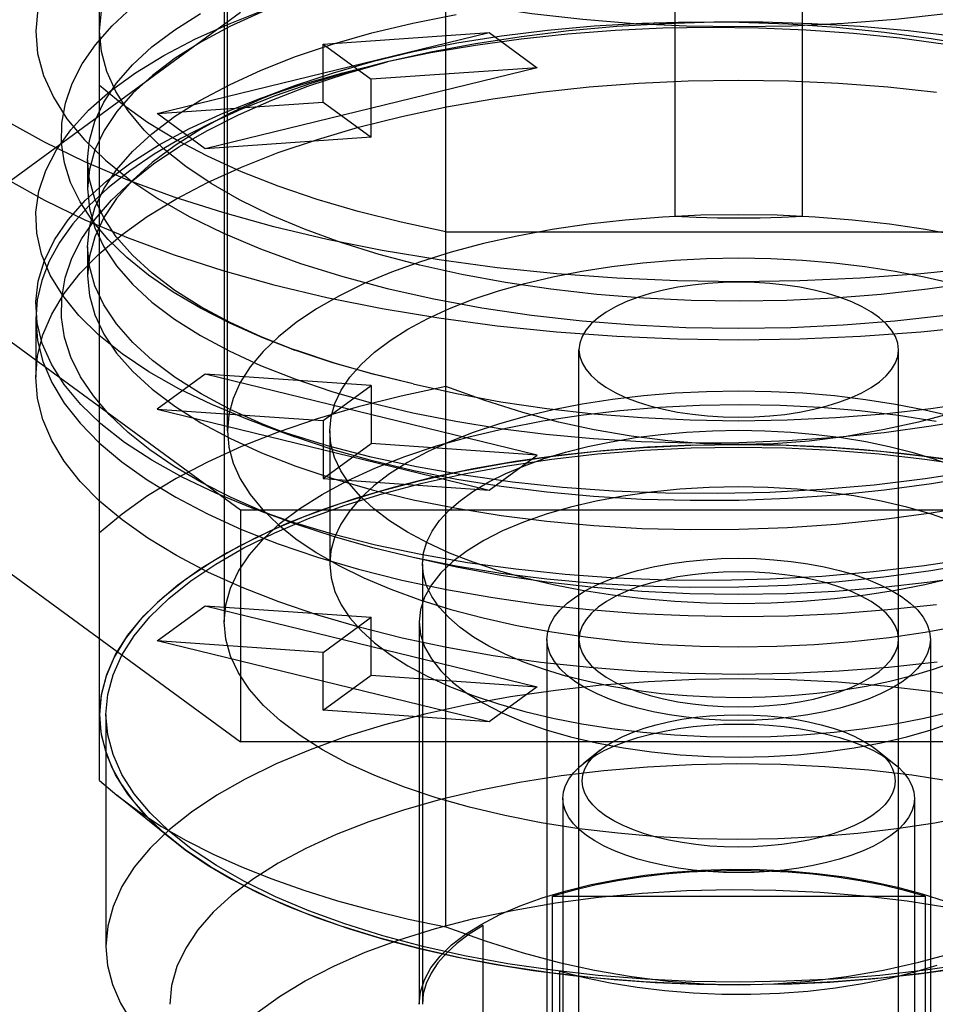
# Model space of a CAD drawing. Header units: inches. Extents: x 0 to 227, y 0 to 147.
# Tile 182 of 247: x 100.467 to 101.031, y 83.478 to 84.085. Entities that reach past the tile are written whole.
import ezdxf

# ---------------------------------------------------------------- set-up
doc = ezdxf.new("R2010")
doc.units = ezdxf.units.IN
doc.header["$LTSCALE"] = 12.466667
doc.header["$MEASUREMENT"] = 0
doc.linetypes.add('HIDDEN', pattern=[0.2, 0.1, -0.1])
doc.layers.get('0').update_dxf_attribs({"linetype": 'CONTINUOUS'})
doc.layers.add('DEFAULT_2', color=8, linetype='HIDDEN')

msp = doc.modelspace()

# ---------------------------------------------------------------- linework, layer by layer
at = {"color": 7, "linetype": 'Continuous'}
for points in [[(101.03749, 84.08822), (101.00625, 84.08467), (100.97446, 84.08213), (100.9423, 84.08059), (100.90996, 84.08008), (100.87762, 84.08058), (100.84546, 84.0821), (100.81367, 84.08464), (100.78241, 84.08817), (100.75187, 84.09267), (100.72221, 84.09813), (100.69359, 84.10451), (100.66619, 84.11177), (100.64013, 84.11988), (100.61559, 84.12879), (100.59267, 84.13844), (100.57152, 84.14881), (100.55225, 84.15981), (100.53502, 84.17137), (100.51986, 84.18345)], [(100.53356, 83.98581), (100.50695, 83.99706), (100.48221, 84.00905), (100.45947, 84.02172), (100.43883, 84.03502), (100.42038, 84.04889), (100.40422, 84.06325), (100.39041, 84.07805), (100.37903, 84.09321), (100.37012, 84.10866), (100.36372, 84.12433), (100.35987, 84.14016), (100.35859, 84.15605)], [(100.35859, 84.12037), (100.35988, 84.10444), (100.36373, 84.08864), (100.37013, 84.07296), (100.37905, 84.05749), (100.39046, 84.04232), (100.40427, 84.02752), (100.42039, 84.0132), (100.43879, 83.99936), (100.45944, 83.98607), (100.48219, 83.97338), (100.50695, 83.96138)], [(100.69018, 83.9424), (100.65619, 83.94923), (100.62339, 83.95703), (100.59191, 83.96575), (100.56193, 83.97536), (100.53356, 83.98581)], [(100.50695, 83.96138), (100.53358, 83.95012), (100.56196, 83.93967), (100.59193, 83.93006), (100.62338, 83.92135), (100.65614, 83.91356), (100.6901, 83.90673), (100.72509, 83.9009), (100.76098, 83.89608), (100.79758, 83.89231), (100.8347, 83.88961), (100.87216, 83.88798), (100.90978, 83.88743), (100.94739, 83.88798), (100.98482, 83.8896), (101.02189, 83.8923), (101.05844, 83.89607), (101.09429, 83.90087), (101.12924, 83.9067), (101.16317, 83.91351), (101.19591, 83.92128), (101.22734, 83.92998), (101.25729, 83.93957), (101.28565, 83.95)], [(101.16335, 83.94923), (101.12936, 83.9424), (101.09435, 83.93656), (101.05848, 83.93175), (101.02191, 83.92799), (100.98482, 83.92528), (100.94738, 83.92366), (100.90977, 83.92311), (100.87216, 83.92366), (100.83472, 83.92528), (100.79763, 83.92799), (100.76106, 83.93175), (100.72519, 83.93656), (100.69018, 83.9424)]]:
    msp.add_lwpolyline(points, dxfattribs=at)
at = {"layer": 'DEFAULT_2', "color": 8, "linetype": 'HIDDEN'}
for p, q in [((100.72935, 83.52581), (100.72936, 84.28676)), ((100.59284, 84.25239), (100.59284, 83.7136)), ((100.59481, 83.83135), (100.59481, 84.23812)), ((100.51607, 83.61595), (100.51607, 84.19662)), ((100.8704, 84.12527), (100.8704, 83.96333)), ((100.94914, 83.96333), (100.94914, 84.12527)), ((100.60291, 84.08898), (100.29605, 83.86436)), ((100.55158, 84.02672), (100.75615, 84.07664)), ((100.65386, 84.06952), (100.75615, 84.07664)), ((100.75615, 84.07664), (100.78568, 84.05502)), ((100.65386, 84.03384), (100.65386, 84.06952)), ((100.65386, 84.06952), (100.68339, 84.04791)), ((100.78568, 84.05502), (100.58111, 84.00511)), ((100.78568, 84.05502), (100.68339, 84.04791)), ((100.68339, 84.01222), (100.68339, 84.04791)), ((100.63618, 84.04374), (100.61534, 84.03613)), ((100.55158, 84.02672), (100.65386, 84.03384)), ((100.65386, 84.03384), (100.68339, 84.01222)), ((100.58111, 84.00511), (100.55158, 84.02672)), ((100.68339, 84.01222), (100.58111, 84.00511)), ((100.60291, 83.78246), (100.29605, 84.00708)), ((100.50867, 83.99816), (100.50867, 83.98032)), ((100.72935, 83.95399), (101.09019, 83.95399)), ((100.50867, 83.94464), (100.50867, 83.9268)), ((100.4767, 83.90004), (100.4767, 83.86436)), ((100.63416, 83.88193), (100.6364, 83.88111)), ((100.81134, 83.37463), (100.81134, 83.88131)), ((101.0082, 83.37463), (101.0082, 83.88131)), ((100.29605, 83.86436), (100.60291, 83.63974)), ((100.58111, 83.86633), (100.55158, 83.84472)), ((100.68339, 83.85922), (100.58111, 83.86633)), ((100.78568, 83.81642), (100.58111, 83.86633)), ((100.65386, 83.8376), (100.68339, 83.85922)), ((100.68339, 83.85922), (100.68339, 83.82353)), ((100.55158, 83.84472), (100.65386, 83.8376)), ((100.55158, 83.84472), (100.75615, 83.7948)), ((100.6156, 83.8352), (100.63644, 83.82759)), ((100.65386, 83.8376), (100.65386, 83.80192)), ((100.6578, 83.83135), (100.6578, 83.74928)), ((100.65386, 83.80192), (100.68339, 83.82353)), ((100.78568, 83.81642), (100.68339, 83.82353)), ((100.75615, 83.7948), (100.78568, 83.81642)), ((100.65386, 83.80192), (100.75615, 83.7948)), ((101.21663, 83.78246), (100.60291, 83.78246)), ((100.60291, 83.78246), (100.60291, 83.63974)), ((100.61537, 83.78178), (100.634, 83.77498)), ((100.71489, 83.74928), (100.71489, 83.47811)), ((100.55158, 83.70199), (100.58111, 83.72361)), ((100.58111, 83.72361), (100.68339, 83.71649)), ((100.58111, 83.72361), (100.78568, 83.67369)), ((100.65386, 83.69488), (100.68339, 83.71649)), ((100.68339, 83.68081), (100.68339, 83.71649)), ((100.71292, 83.7136), (100.71292, 83.47811)), ((100.65386, 83.69488), (100.55158, 83.70199)), ((100.75615, 83.65208), (100.55158, 83.70199)), ((100.79166, 83.7029), (100.79166, 83.34608)), ((101.02788, 83.7029), (101.02788, 83.34608)), ((100.65386, 83.65919), (100.65386, 83.69488)), ((100.65386, 83.65919), (100.68339, 83.68081)), ((100.68339, 83.68081), (100.78568, 83.67369)), ((100.78568, 83.67369), (100.75615, 83.65208)), ((100.75615, 83.65208), (100.65386, 83.65919)), ((100.52001, 83.65651), (100.52001, 83.51379)), ((101.21663, 83.63974), (100.60291, 83.63974)), ((100.82444, 83.63469), (100.81399, 83.62631)), ((100.9951, 83.63469), (101.00555, 83.62631)), ((100.51607, 83.61595), (100.52667, 83.60685)), ((100.56149, 83.57893), (100.52667, 83.60685)), ((100.8015, 83.60497), (100.8015, 83.25887)), ((101.01804, 83.60497), (101.01804, 83.25887)), ((100.79497, 83.54466), (101.02457, 83.54466)), ((100.79497, 83.41264), (100.79497, 83.54466)), ((101.02457, 83.54466), (101.02457, 83.41264)), ((100.75229, 83.29757), (100.75229, 83.52662)), ((100.79953, 83.33754), (100.79953, 83.49839))]:
    msp.add_line(p, q, dxfattribs=at)
for points in [[(100.51607, 84.07755), (100.51718, 84.09003), (100.52047, 84.10237), (100.52596, 84.1146), (100.53359, 84.12663), (100.54333, 84.13839), (100.55511, 84.14979), (100.56884, 84.16076), (100.58446, 84.17127), (100.60194, 84.18128), (100.62115, 84.19072)], [(100.51986, 84.1572), (100.50685, 84.14464), (100.49608, 84.13169), (100.48764, 84.11842), (100.48157, 84.10492), (100.47793, 84.09131), (100.4767, 84.07755)], [(100.63595, 84.09721), (100.6158, 84.08927), (100.59626, 84.08032), (100.57851, 84.0708), (100.56266, 84.06079), (100.5487, 84.0503), (100.53664, 84.03932), (100.52664, 84.02794), (100.5188, 84.01626), (100.51317, 84.00436), (100.50979, 83.99237), (100.50867, 83.98032)], [(100.6156, 83.8352), (100.60734, 83.8383), (100.58528, 83.84747), (100.56498, 83.8573), (100.54648, 83.86777), (100.52995, 83.87882), (100.51553, 83.89036), (100.50331, 83.90234), (100.49333, 83.91467), (100.48565, 83.92728), (100.4803, 83.94008), (100.47733, 83.95301), (100.47676, 83.96599), (100.47863, 83.97894), (100.48287, 83.99178), (100.48944, 84.00443), (100.49827, 84.0168), (100.50933, 84.02886), (100.52264, 84.04059), (100.53813, 84.05188), (100.55567, 84.06262), (100.57513, 84.07279), (100.59642, 84.08232), (100.61507, 84.08959)], [(100.63416, 83.88194), (100.6167, 83.88868), (100.59674, 83.89747), (100.57829, 83.90685), (100.5614, 83.91679), (100.5462, 83.92721), (100.53285, 83.93801), (100.52134, 83.94915), (100.51172, 83.9606), (100.50401, 83.97231), (100.49823, 83.98424), (100.4944, 83.99635), (100.49258, 84.0086), (100.49277, 84.0209), (100.49499, 84.03313), (100.49922, 84.04528), (100.50544, 84.05731), (100.51365, 84.06918), (100.5239, 84.08088), (100.53606, 84.0923)], [(100.50867, 83.99816), (100.50977, 84.01011), (100.5131, 84.02203), (100.51866, 84.03386), (100.52643, 84.0455), (100.53634, 84.05685), (100.54834, 84.06785), (100.56234, 84.07841), (100.57824, 84.08848)], [(100.50867, 83.94464), (100.50979, 83.95665), (100.51314, 83.9686), (100.51871, 83.98042), (100.52646, 83.99203), (100.53637, 84.00336), (100.54835, 84.01433), (100.56232, 84.02488), (100.57822, 84.03495), (100.59603, 84.04452), (100.61561, 84.05351), (100.63684, 84.06185), (100.65959, 84.0695), (100.68373, 84.07639), (100.70913, 84.0825), (100.73563, 84.08779)], [(101.16031, 84.04005), (101.13592, 84.04832), (101.11052, 84.05571), (101.08397, 84.06228), (101.05648, 84.068), (101.02835, 84.0728), (100.99955, 84.07671), (100.9701, 84.07972), (100.94022, 84.0818), (100.9101, 84.08293), (100.88, 84.0831), (100.85021, 84.08232), (100.82081, 84.08062), (100.79194, 84.07799), (100.76369, 84.07447), (100.73612, 84.07004), (100.70949, 84.06474), (100.68405, 84.05863), (100.65987, 84.05174), (100.63618, 84.04377)], [(101.04327, 84.07415), (101.01422, 84.07766), (100.98468, 84.0803), (100.95477, 84.08207), (100.92467, 84.08295), (100.89454, 84.08295), (100.8645, 84.08206), (100.83464, 84.08029), (100.80511, 84.07764), (100.77607, 84.07412), (100.74765, 84.06975), (100.72006, 84.06456), (100.69323, 84.05854)], [(100.4767, 84.07755), (100.47792, 84.06383), (100.48155, 84.05025), (100.48759, 84.03679), (100.49598, 84.02355), (100.5067, 84.01063), (100.51965, 83.99809), (100.53475, 83.98602), (100.55194, 83.97446), (100.57118, 83.96345), (100.59233, 83.95306), (100.61526, 83.94337), (100.63982, 83.93444), (100.66588, 83.92632), (100.69328, 83.91904), (100.72188, 83.91265), (100.75152, 83.90719), (100.78205, 83.90267), (100.81329, 83.89913), (100.84508, 83.89659), (100.87724, 83.89505), (100.90958, 83.89453), (100.94192, 83.89504), (100.97408, 83.89656), (101.00587, 83.89909), (101.03713, 83.90263)], [(100.55532, 84.00514), (100.54348, 84.01657), (100.53368, 84.02835), (100.52601, 84.04042), (100.52049, 84.05269), (100.51718, 84.06506), (100.51607, 84.07755)], [(101.16921, 84.03678), (101.16277, 84.03909), (101.13975, 84.0466), (101.11558, 84.05341), (101.09035, 84.05948), (101.0642, 84.0648), (101.03713, 84.06934), (101.00912, 84.07312), (100.98046, 84.07608), (100.95138, 84.07818), (100.92203, 84.07942), (100.8926, 84.0798), (100.86311, 84.07931), (100.83359, 84.07794), (100.80433, 84.07572), (100.77566, 84.07266), (100.74755, 84.06877), (100.72009, 84.06407), (100.69323, 84.05854)], [(100.69323, 84.05854), (100.66912, 84.0522), (100.64613, 84.04524), (100.62423, 84.03764), (100.60354, 84.02946), (100.58417, 84.02071), (100.56619, 84.01146), (100.54969, 84.00172), (100.53472, 83.99155), (100.52136, 83.98099), (100.50966, 83.97008), (100.49968, 83.95887), (100.49146, 83.94741), (100.48502, 83.93574), (100.4804, 83.92393), (100.47763, 83.91203), (100.4767, 83.90004)], [(100.63396, 83.77496), (100.61698, 83.78152), (100.59721, 83.7902), (100.57891, 83.79945), (100.56211, 83.80929), (100.54695, 83.8196), (100.5336, 83.83029), (100.52204, 83.84136), (100.51228, 83.85282), (100.50439, 83.86459), (100.49845, 83.87664), (100.4945, 83.88886), (100.4926, 83.90108), (100.49272, 83.91332), (100.49484, 83.92554), (100.49899, 83.93772), (100.50519, 83.94986), (100.51338, 83.96181), (100.52351, 83.97346), (100.53552, 83.98479), (100.54934, 83.99574), (100.56498, 84.00628), (100.58245, 84.01642), (100.60159, 84.02606), (100.62224, 84.0351), (100.64441, 84.04354), (100.66807, 84.05135), (100.69323, 84.05854)], [(100.6153, 84.03617), (100.63981, 84.04445), (100.66584, 84.05192), (100.69324, 84.05856)], [(100.4767, 83.86436), (100.47781, 83.87745), (100.48111, 83.89041), (100.48661, 83.90328), (100.49426, 83.91595), (100.50405, 83.92836), (100.51588, 83.94043), (100.52969, 83.95208), (100.54542, 83.96329), (100.56305, 83.97402), (100.58245, 83.9842), (100.60353, 83.99377), (100.62616, 84.00268), (100.65023, 84.01087), (100.6756, 84.01832), (100.70216, 84.02498), (100.72977, 84.03082), (100.7583, 84.03582), (100.78761, 84.03995), (100.81756, 84.04318), (100.84798, 84.04551), (100.87873, 84.04691), (100.90963, 84.04738), (100.94053, 84.04692), (100.97127, 84.04553), (101.0017, 84.04321), (101.03164, 84.03998)], [(100.63618, 84.04377), (100.61577, 84.03574), (100.5962, 84.02677), (100.57841, 84.01722), (100.56253, 84.00718), (100.54856, 83.99667), (100.53654, 83.98569), (100.52658, 83.97434), (100.51876, 83.96267), (100.51315, 83.9508), (100.50979, 83.93882), (100.50867, 83.9268)], [(100.72935, 83.95399), (100.70176, 83.95984), (100.67535, 83.96648), (100.65007, 83.97391), (100.62609, 83.98208), (100.60355, 83.99096), (100.58255, 84.00048), (100.56322, 84.01061), (100.54563, 84.0213), (100.52993, 84.03246), (100.51607, 84.04412)], [(100.61537, 83.78177), (100.61012, 83.78373), (100.58767, 83.79288), (100.56699, 83.80272), (100.54822, 83.81317), (100.53149, 83.82419), (100.51688, 83.83569), (100.50446, 83.8476), (100.49427, 83.85985), (100.48636, 83.87235), (100.48077, 83.88505), (100.47756, 83.89787), (100.47672, 83.91073), (100.47825, 83.92358), (100.48209, 83.93633), (100.48824, 83.94893), (100.49667, 83.96132), (100.50737, 83.97343), (100.5203, 83.98516), (100.53533, 83.99643), (100.5524, 84.00721), (100.5715, 84.01749), (100.59251, 84.02717), (100.6153, 84.03617)], [(101.05371, 83.92269), (101.02596, 83.91858), (100.99755, 83.91536), (100.96864, 83.91304), (100.93939, 83.91164), (100.90998, 83.91117), (100.88056, 83.91163), (100.85132, 83.91301), (100.8224, 83.91532), (100.79398, 83.91853), (100.76621, 83.92263), (100.73925, 83.92759), (100.71324, 83.93338), (100.68833, 83.93998), (100.66465, 83.94735), (100.64234, 83.95545), (100.62151, 83.96423), (100.60228, 83.97365), (100.58477, 83.98364), (100.5691, 83.99415), (100.55532, 84.00514)], [(100.6364, 83.88111), (100.61564, 83.88928), (100.59611, 83.89824), (100.57835, 83.90778), (100.5624, 83.91787), (100.54837, 83.92845), (100.53632, 83.9395), (100.52638, 83.95089), (100.51864, 83.9625), (100.51311, 83.97428), (100.50978, 83.98619), (100.50867, 83.99816)], [(100.50867, 83.98032), (100.50978, 83.96835), (100.51311, 83.95643), (100.51866, 83.94463), (100.5264, 83.93302), (100.5363, 83.92167), (100.54829, 83.91068), (100.56226, 83.90012), (100.57814, 83.89006), (100.59579, 83.88056), (100.61519, 83.87163), (100.63638, 83.86328), (100.65918, 83.85559), (100.68345, 83.84864), (100.70896, 83.8425), (100.73542, 83.83721), (100.7628, 83.83278), (100.79105, 83.82923), (100.82003, 83.82656), (100.84968, 83.82482), (100.87969, 83.82403), (100.90978, 83.82419), (100.93985, 83.82531), (100.9698, 83.82738), (100.99938, 83.83039), (101.02831, 83.83432), (101.05652, 83.83913)], [(101.04643, 83.95128), (101.02487, 83.95525), (101.00267, 83.95854), (100.97995, 83.96111), (100.95683, 83.96296), (100.93344, 83.96408), (100.90992, 83.96446), (100.88639, 83.96409), (100.863, 83.96298), (100.83988, 83.96114), (100.81715, 83.95857), (100.79493, 83.9553)], [(100.94914, 83.96333), (100.93604, 83.96275), (100.92292, 83.9624), (100.90977, 83.96229), (100.89662, 83.9624), (100.8835, 83.96275), (100.8704, 83.96333)], [(100.79493, 83.9553), (100.77336, 83.95133), (100.75255, 83.94669), (100.73262, 83.94141), (100.71367, 83.93551), (100.69582, 83.92903), (100.67915, 83.92201), (100.66377, 83.91447), (100.64976, 83.90647), (100.63722, 83.89807), (100.6262, 83.88928), (100.61674, 83.88014), (100.6089, 83.87072), (100.60276, 83.86107), (100.59835, 83.85125), (100.5957, 83.84135), (100.59481, 83.83135)], [(100.63644, 83.82757), (100.61595, 83.83562), (100.59646, 83.84454), (100.57871, 83.85405), (100.5627, 83.86414), (100.54859, 83.87475), (100.53648, 83.88581), (100.52649, 83.89722), (100.51869, 83.90889), (100.51311, 83.92074), (100.50978, 83.93268), (100.50867, 83.94464)], [(100.6578, 83.83135), (100.65863, 83.83994), (100.66098, 83.84822), (100.66487, 83.85639), (100.67025, 83.86441), (100.67711, 83.87223), (100.68538, 83.87979), (100.69504, 83.88706), (100.70601, 83.894), (100.71826, 83.90055), (100.73169, 83.90668), (100.74624, 83.91236), (100.76177, 83.91753), (100.77808, 83.92214), (100.79519, 83.92619), (100.8131, 83.92969), (100.83165, 83.93259), (100.85072, 83.93487), (100.87018, 83.93652), (100.88985, 83.9375), (100.90977, 83.93784)], [(100.90977, 83.93784), (100.92955, 83.93751), (100.9491, 83.93653), (100.96851, 83.9349), (100.98756, 83.93264), (101.00614, 83.92974), (101.0241, 83.92625), (101.04128, 83.92219), (101.05768, 83.91756), (101.0733, 83.91236), (101.08795, 83.90664), (101.10147, 83.90046), (101.11378, 83.89385), (101.12481, 83.88685), (101.13449, 83.87952), (101.14276, 83.87189), (101.14959, 83.86402), (101.15492, 83.85596), (101.15873, 83.84775), (101.16101, 83.83945), (101.16174, 83.83135)], [(100.50867, 83.9268), (100.50979, 83.91478), (100.51315, 83.90281), (100.51876, 83.89093), (100.52657, 83.87927), (100.5365, 83.86795), (100.54849, 83.85699), (100.5625, 83.84644), (100.57844, 83.83636), (100.59624, 83.82681), (100.6158, 83.81785), (100.63704, 83.80951), (100.65981, 83.80188), (100.68392, 83.795), (100.70928, 83.7889), (100.73584, 83.78361), (100.76337, 83.77918), (100.79164, 83.77564), (100.82058, 83.773), (100.85011, 83.77128), (100.87998, 83.7705), (100.90994, 83.77067), (100.9399, 83.77179), (100.96976, 83.77385), (100.99928, 83.77686), (101.02822, 83.78078), (101.05647, 83.7856)], [(101.0082, 83.88131), (101.00771, 83.8854), (101.0063, 83.88942), (101.00395, 83.89338), (101.00069, 83.89723), (100.99655, 83.90093), (100.99159, 83.90443), (100.98586, 83.90769), (100.97941, 83.9107), (100.97225, 83.91344), (100.96448, 83.91588), (100.95617, 83.91799), (100.94742, 83.91974), (100.93832, 83.92111), (100.92895, 83.9221), (100.91942, 83.9227), (100.9098, 83.9229), (100.90018, 83.9227), (100.89067, 83.92211), (100.88133, 83.92113), (100.87226, 83.91976), (100.86354, 83.91803), (100.85525, 83.91594), (100.84749, 83.91351), (100.84033, 83.91078), (100.83385, 83.90778), (100.8281, 83.90452), (100.8231, 83.90101), (100.81892, 83.89731), (100.81563, 83.89344), (100.81325, 83.88946), (100.81183, 83.88542), (100.81134, 83.88131)], [(100.4767, 83.90004), (100.47781, 83.88695), (100.48111, 83.87399), (100.48661, 83.86112), (100.49426, 83.84845), (100.50405, 83.83604), (100.51588, 83.82397), (100.52969, 83.81231), (100.54542, 83.80111), (100.56305, 83.79038), (100.58245, 83.7802), (100.60353, 83.77063), (100.62616, 83.76172), (100.65023, 83.75353), (100.6756, 83.74608), (100.70216, 83.73942), (100.72977, 83.73357), (100.7583, 83.72858), (100.78761, 83.72445), (100.81756, 83.72121), (100.84798, 83.71889), (100.87873, 83.71749), (100.90963, 83.71702), (100.94053, 83.71748), (100.97127, 83.71887), (101.0017, 83.72119), (101.03164, 83.72441)], [(100.70922, 83.86028), (100.68448, 83.86628), (100.66082, 83.87301), (100.63813, 83.88051), (100.63416, 83.88194)], [(100.70922, 83.86028), (100.68388, 83.86637), (100.65974, 83.87326), (100.6364, 83.88111)], [(100.81134, 83.88131), (100.81183, 83.87721), (100.81324, 83.87319), (100.81559, 83.86923), (100.81885, 83.86538), (100.82299, 83.86168), (100.82795, 83.85818), (100.83368, 83.85492), (100.84013, 83.85191), (100.84729, 83.84917), (100.85506, 83.84673), (100.86337, 83.84462), (100.87212, 83.84287), (100.88122, 83.8415), (100.89059, 83.84051), (100.90012, 83.83991), (100.90974, 83.83971), (100.91936, 83.83991), (100.92887, 83.8405), (100.93821, 83.84149), (100.94728, 83.84285), (100.956, 83.84459), (100.96429, 83.84667), (100.97205, 83.8491), (100.97921, 83.85183), (100.98569, 83.85483), (100.99144, 83.85809), (100.99644, 83.8616), (101.00062, 83.8653), (101.00391, 83.86917), (101.00628, 83.87315), (101.00771, 83.87719), (101.0082, 83.88131)], [(101.03193, 83.68877), (101.00198, 83.68553), (100.97156, 83.68321), (100.94081, 83.68181), (100.90991, 83.68133), (100.87901, 83.6818), (100.84827, 83.68319), (100.81784, 83.68551), (100.7879, 83.68873), (100.75858, 83.69285), (100.73004, 83.69784), (100.70243, 83.70368), (100.67587, 83.71032), (100.6505, 83.71776), (100.62644, 83.72594), (100.60383, 83.73482), (100.58276, 83.74436), (100.56335, 83.75453), (100.5457, 83.76524), (100.52992, 83.77645), (100.51606, 83.78811), (100.50418, 83.80021), (100.49435, 83.81264), (100.48666, 83.82535), (100.48113, 83.83825), (100.47781, 83.85124), (100.4767, 83.86436)], [(100.72936, 83.85858), (100.70183, 83.85274), (100.67535, 83.84609), (100.65006, 83.83866), (100.62608, 83.83048), (100.60354, 83.82161), (100.58255, 83.81209), (100.56321, 83.80195), (100.54563, 83.79126), (100.52989, 83.78008), (100.51607, 83.76844)], [(100.70922, 83.86028), (100.73584, 83.85434), (100.76327, 83.84928), (100.79159, 83.8451), (100.82056, 83.84182), (100.85003, 83.83946), (100.87982, 83.83804), (100.90975, 83.83757), (100.93971, 83.83804), (100.96958, 83.83947), (100.99914, 83.84183), (101.02818, 83.84513), (101.05654, 83.84933)], [(100.90977, 83.8229), (100.8882, 83.82341), (100.86616, 83.82508), (100.84344, 83.82796), (100.82068, 83.83192), (100.79882, 83.83676), (100.77673, 83.84272), (100.75347, 83.85002), (100.72936, 83.85858)], [(101.09018, 83.85858), (101.06594, 83.84998), (101.0426, 83.84266), (101.02047, 83.83669), (100.99861, 83.83187), (100.97586, 83.82793), (100.95318, 83.82506), (100.93122, 83.8234), (100.90977, 83.8229)], [(100.90977, 83.85577), (100.88999, 83.85544), (100.87044, 83.85447), (100.85103, 83.85284), (100.83198, 83.85057), (100.8134, 83.84767), (100.79544, 83.84418), (100.77826, 83.84012), (100.76186, 83.83549), (100.74624, 83.83029), (100.73159, 83.82458), (100.71807, 83.81839), (100.70576, 83.81178), (100.69473, 83.80478), (100.68505, 83.79745), (100.67678, 83.78982), (100.66995, 83.78195), (100.66462, 83.77389), (100.66081, 83.76568), (100.65853, 83.75738), (100.6578, 83.74928)], [(101.16174, 83.74929), (101.16091, 83.75787), (101.15856, 83.76615), (101.15467, 83.77433), (101.14929, 83.78234), (101.14243, 83.79016), (101.13416, 83.79772), (101.1245, 83.80499), (101.11353, 83.81193), (101.10128, 83.81848), (101.08785, 83.82462), (101.0733, 83.83029), (101.05777, 83.83547), (101.04146, 83.84007), (101.02435, 83.84412), (101.00644, 83.84762), (100.98789, 83.85052), (100.96882, 83.8528), (100.94936, 83.85445), (100.92969, 83.85544), (100.90977, 83.85577)], [(100.59284, 83.7136), (100.59382, 83.72412), (100.59673, 83.73451), (100.60158, 83.74483), (100.60832, 83.75495), (100.61694, 83.76483), (100.62734, 83.77437), (100.63942, 83.78351), (100.65318, 83.79222), (100.66864, 83.80052), (100.68563, 83.8083), (100.70403, 83.81548), (100.72371, 83.82203), (100.74453, 83.8279), (100.76636, 83.83305), (100.78906, 83.83745), (100.81248, 83.84108), (100.83648, 83.84391), (100.86091, 83.84594), (100.88562, 83.84715), (100.91046, 83.84754), (100.93528, 83.84711), (100.95993, 83.84586), (100.98426, 83.84379), (101.00813, 83.84093), (101.03139, 83.83729)], [(101.18142, 83.83912), (101.16874, 83.83466), (101.14239, 83.82635), (101.11457, 83.81882), (101.08554, 83.81216), (101.05551, 83.80644), (101.02465, 83.80169), (100.99314, 83.79793), (100.96119, 83.79518), (100.929, 83.79342), (100.89675, 83.79268), (100.8646, 83.79295), (100.83273, 83.79424), (100.80131, 83.79653), (100.7705, 83.7998), (100.74045, 83.80401), (100.71133, 83.80915), (100.6833, 83.81518), (100.65652, 83.82207), (100.63114, 83.8298), (100.6156, 83.8352)], [(100.59481, 83.83135), (100.5957, 83.82137), (100.59833, 83.8115), (100.60272, 83.80171), (100.60883, 83.79208), (100.61662, 83.78268), (100.62604, 83.77356), (100.63703, 83.76478), (100.64953, 83.75638), (100.66352, 83.74837), (100.6789, 83.74081), (100.69557, 83.73377), (100.71344, 83.72727), (100.73239, 83.72136), (100.75232, 83.71607), (100.77311, 83.71143), (100.79467, 83.70745), (100.81687, 83.70417), (100.83959, 83.70159), (100.86271, 83.69974), (100.8861, 83.69862), (100.90962, 83.69825), (100.93315, 83.69861), (100.95654, 83.69972), (100.97966, 83.70156), (101.00239, 83.70413), (101.02461, 83.70741), (101.04618, 83.71138)], [(101.16053, 83.83147), (101.13609, 83.82318), (101.11061, 83.81576), (101.08417, 83.8092), (101.0568, 83.8035), (101.02856, 83.79867), (100.9996, 83.79474), (100.97002, 83.79172), (100.94007, 83.78964), (100.91001, 83.78851), (100.87996, 83.78834), (100.84999, 83.78913), (100.8204, 83.79085), (100.7915, 83.79349), (100.76334, 83.79702), (100.73606, 83.80141), (100.70969, 83.80666), (100.68424, 83.81276), (100.66001, 83.81966), (100.63644, 83.82757)], [(100.90977, 83.72487), (100.88999, 83.72519), (100.87044, 83.72617), (100.85103, 83.7278), (100.83198, 83.73007), (100.8134, 83.73296), (100.79544, 83.73646), (100.77826, 83.74052), (100.76186, 83.74514), (100.74624, 83.75034), (100.73159, 83.75606), (100.71807, 83.76225), (100.70576, 83.76886), (100.69473, 83.77585), (100.68505, 83.78319), (100.67678, 83.79081), (100.66995, 83.79868), (100.66462, 83.80675), (100.66081, 83.81495), (100.65853, 83.82326), (100.6578, 83.83135)], [(100.71489, 83.74929), (100.71558, 83.7562), (100.71759, 83.76293), (100.72089, 83.76957), (100.72548, 83.77607), (100.73132, 83.78239), (100.73838, 83.78848), (100.7466, 83.79432), (100.75594, 83.79985), (100.76634, 83.80504), (100.77774, 83.80986), (100.79001, 83.81426), (100.80301, 83.81819), (100.81675, 83.82166), (100.8312, 83.82465), (100.84623, 83.82714), (100.86171, 83.8291), (100.87754, 83.83051), (100.89354, 83.83136), (100.90977, 83.83165)], [(100.90977, 83.83165), (100.92589, 83.83136), (100.9418, 83.83053), (100.95758, 83.82913), (100.97304, 83.82718), (100.98807, 83.8247), (101.00254, 83.82171), (101.01632, 83.81825), (101.02938, 83.81431), (101.04172, 83.80989), (101.05319, 83.80505), (101.06365, 83.79982), (101.07305, 83.79425), (101.08131, 83.78837), (101.08838, 83.78223), (101.09421, 83.77587), (101.09879, 83.76934), (101.10205, 83.76268), (101.10402, 83.75593), (101.10465, 83.74928)], [(101.16174, 83.83135), (101.16091, 83.82277), (101.15856, 83.81449), (101.15467, 83.80631), (101.14929, 83.79829), (101.14243, 83.79048), (101.13416, 83.78291), (101.1245, 83.77564), (101.11353, 83.76871), (101.10128, 83.76215), (101.08785, 83.75602), (101.0733, 83.75034), (101.05777, 83.74517), (101.04146, 83.74056), (101.02435, 83.73651), (101.00644, 83.73302), (100.98789, 83.73011), (100.96882, 83.72783), (100.94936, 83.72619), (100.92969, 83.7252), (100.90977, 83.72487)], [(100.51607, 83.65651), (100.51717, 83.66895), (100.52047, 83.68131), (100.52594, 83.69354), (100.53356, 83.70556), (100.54328, 83.7173), (100.55506, 83.7287), (100.56882, 83.73971), (100.58448, 83.75024), (100.60196, 83.76025), (100.62117, 83.76968), (100.64199, 83.77848), (100.6643, 83.7866), (100.68799, 83.79399), (100.71292, 83.80061), (100.73895, 83.80642), (100.76593, 83.8114), (100.79372, 83.81551), (100.82216, 83.81873), (100.85109, 83.82104), (100.88035, 83.82243), (100.90977, 83.8229), (100.93919, 83.82243), (100.96845, 83.82104), (100.99738, 83.81873), (101.02582, 83.81551), (101.0536, 83.8114)], [(100.88157, 83.82247), (100.85367, 83.8212), (100.826, 83.81909), (100.79876, 83.81615), (100.7721, 83.81239), (100.74614, 83.80785), (100.72102, 83.80253), (100.69687, 83.79647), (100.6738, 83.7897), (100.65193, 83.78225), (100.63138, 83.77416), (100.61224, 83.76548), (100.59462, 83.75624), (100.5786, 83.74649), (100.56427, 83.73628), (100.55168, 83.72567), (100.54093, 83.7147), (100.53204, 83.70343), (100.52509, 83.69192), (100.52009, 83.68022), (100.51709, 83.66843), (100.51607, 83.65651)], [(100.52001, 83.65651), (100.52111, 83.66886), (100.52436, 83.68108), (100.5298, 83.69319), (100.53735, 83.7051), (100.547, 83.71674), (100.55866, 83.72803), (100.57225, 83.73889), (100.58771, 83.74929), (100.60502, 83.7592), (100.62403, 83.76854), (100.64466, 83.77726), (100.66676, 83.7853), (100.6902, 83.79261), (100.71486, 83.79916), (100.74059, 83.80491), (100.76726, 83.80983), (100.79474, 83.81389), (100.82286, 83.81709), (100.85148, 83.81938), (100.88044, 83.82077), (100.90956, 83.82123), (100.93868, 83.82078), (100.96764, 83.81941), (100.99627, 83.81713), (101.02441, 83.81395), (101.0519, 83.80989)], [(101.18816, 83.77417), (101.16931, 83.78162), (101.14944, 83.78852), (101.1285, 83.79486), (101.10662, 83.80061), (101.0839, 83.80574), (101.06043, 83.81023), (101.03632, 83.81407), (101.01167, 83.81723), (100.98658, 83.8197), (100.96116, 83.82147), (100.93557, 83.82254), (100.90977, 83.8229)], [(101.04249, 83.77504), (101.02843, 83.77998), (101.01337, 83.78434), (100.99742, 83.78809), (100.98073, 83.7912), (100.96345, 83.79364), (100.94574, 83.79539), (100.92773, 83.79645), (100.90959, 83.79679), (100.89147, 83.79644), (100.8735, 83.79537), (100.85585, 83.79361), (100.83866, 83.79118), (100.82206, 83.78808), (100.80621, 83.78435), (100.79122, 83.78002), (100.77722, 83.7751), (100.76435, 83.76968), (100.75281, 83.76381), (100.74258, 83.75752), (100.73372, 83.75082), (100.72633, 83.74379), (100.72051, 83.73648), (100.7163, 83.72896), (100.71378, 83.72135), (100.71292, 83.7136)], [(101.1812, 83.78553), (101.16683, 83.78049), (101.1405, 83.77226), (101.11291, 83.76487), (101.08427, 83.75837), (101.05465, 83.75278), (101.0241, 83.74811), (100.99287, 83.74439), (100.96117, 83.74165), (100.92922, 83.7399), (100.89724, 83.73915), (100.86541, 83.73941), (100.83393, 83.74066), (100.80291, 83.74288), (100.77249, 83.74604), (100.74279, 83.75012), (100.71394, 83.75511), (100.68611, 83.76099), (100.65949, 83.76774), (100.63414, 83.77532), (100.61537, 83.78177)], [(101.16034, 83.77788), (101.13584, 83.76958), (101.11048, 83.7622), (101.08397, 83.75563), (101.05648, 83.74992), (101.02814, 83.74509), (100.99913, 83.74116), (100.96959, 83.73816), (100.93974, 83.7361), (100.9098, 83.73499), (100.87988, 83.73482), (100.8501, 83.7356), (100.82064, 83.73731), (100.79166, 83.73996), (100.76333, 83.7435), (100.73579, 83.74794), (100.70922, 83.75324)], [(100.70922, 83.75324), (100.68435, 83.75928), (100.66068, 83.76601), (100.63817, 83.77344), (100.63396, 83.77496)], [(100.6578, 83.74928), (100.65863, 83.7407), (100.66098, 83.73242), (100.66487, 83.72424), (100.67025, 83.71623), (100.67711, 83.70841), (100.68538, 83.70085), (100.69504, 83.69358), (100.70601, 83.68664), (100.71826, 83.68009), (100.73169, 83.67395), (100.74624, 83.66828), (100.76177, 83.6631), (100.77808, 83.6585), (100.79519, 83.65445), (100.8131, 83.65095), (100.83165, 83.64805), (100.85072, 83.64577), (100.87018, 83.64412), (100.88985, 83.64313), (100.90977, 83.6428)], [(101.05601, 83.74219), (101.0277, 83.73802), (100.99873, 83.73475), (100.96925, 83.7324), (100.93946, 83.73099), (100.90959, 83.73053), (100.87972, 83.731), (100.84999, 83.73242), (100.82057, 83.73477), (100.79162, 83.73805), (100.76331, 83.74223), (100.73587, 83.74729), (100.70922, 83.75324)], [(100.90977, 83.66692), (100.89365, 83.66721), (100.87774, 83.66804), (100.86196, 83.66944), (100.8465, 83.67139), (100.83147, 83.67387), (100.817, 83.67686), (100.80322, 83.68032), (100.79016, 83.68426), (100.77782, 83.68868), (100.76635, 83.69352), (100.75589, 83.69875), (100.74649, 83.70432), (100.73823, 83.7102), (100.73116, 83.71634), (100.72533, 83.7227), (100.72075, 83.72923), (100.71749, 83.73589), (100.71552, 83.74264), (100.71489, 83.74929)], [(100.79166, 83.7029), (100.79217, 83.70752), (100.79367, 83.71206), (100.79617, 83.71655), (100.79963, 83.72093), (100.80404, 83.72515), (100.80934, 83.72917), (100.81546, 83.73295), (100.82238, 83.73648), (100.83009, 83.73974), (100.8385, 83.7427), (100.84752, 83.74532), (100.85709, 83.74757), (100.8671, 83.74944), (100.87747, 83.75091), (100.8881, 83.75197), (100.89891, 83.7526), (100.9098, 83.75281), (100.92069, 83.7526), (100.93148, 83.75196), (100.94208, 83.75091), (100.9524, 83.74945), (100.96237, 83.74759), (100.97189, 83.74535), (100.98088, 83.74275), (100.98927, 83.73981), (100.99698, 83.73656), (101.00391, 83.73304), (101.01006, 83.72927), (101.01539, 83.72524), (101.01983, 83.72101), (101.02332, 83.71662), (101.02585, 83.71211), (101.02736, 83.70755), (101.02788, 83.7029)], [(100.90977, 83.6428), (100.92955, 83.64313), (100.9491, 83.6441), (100.96851, 83.64573), (100.98756, 83.648), (101.00614, 83.6509), (101.0241, 83.65439), (101.04128, 83.65845), (101.05768, 83.66307), (101.0733, 83.66828), (101.08795, 83.67399), (101.10147, 83.68018), (101.11378, 83.68679), (101.12481, 83.69379), (101.13449, 83.70112), (101.14276, 83.70875), (101.14959, 83.71662), (101.15492, 83.72468), (101.15873, 83.73289), (101.16101, 83.74119), (101.16174, 83.74929)], [(101.10465, 83.74928), (101.10396, 83.74237), (101.10195, 83.73564), (101.09865, 83.729), (101.09406, 83.7225), (101.08822, 83.71618), (101.08116, 83.71009), (101.07294, 83.70425), (101.0636, 83.69872), (101.0532, 83.69353), (101.0418, 83.68871), (101.02953, 83.68431), (101.01653, 83.68038), (101.00279, 83.67691), (100.98834, 83.67392), (100.97331, 83.67143), (100.95783, 83.66947), (100.942, 83.66806), (100.926, 83.66721), (100.90977, 83.66692)], [(101.0082, 83.7029), (101.00769, 83.70706), (101.00625, 83.71112), (101.00386, 83.71511), (101.00056, 83.71896), (100.99639, 83.72265), (100.9914, 83.72614), (100.98568, 83.72938), (100.97924, 83.73237), (100.9721, 83.73509), (100.96436, 83.73751), (100.95608, 83.7396), (100.94736, 83.74134), (100.93828, 83.74271), (100.92894, 83.7437), (100.91942, 83.74429), (100.90982, 83.7445), (100.90022, 83.7443), (100.89072, 83.74371), (100.8814, 83.74273), (100.87235, 83.74137), (100.86366, 83.73965), (100.8554, 83.73757), (100.84766, 83.73517), (100.84051, 83.73246), (100.83405, 83.72947), (100.82829, 83.72623), (100.82327, 83.72274), (100.81906, 83.71904), (100.81573, 83.71517), (100.81331, 83.71116), (100.81185, 83.70708), (100.81134, 83.7029)], [(101.05318, 83.59416), (101.03048, 83.58976), (101.00706, 83.58613), (100.98306, 83.5833), (100.95863, 83.58126), (100.93392, 83.58005), (100.90908, 83.57966), (100.88426, 83.5801), (100.85961, 83.58135), (100.83528, 83.58342), (100.81141, 83.58628), (100.78815, 83.58992), (100.76562, 83.59432), (100.74398, 83.59945), (100.72334, 83.60529), (100.70382, 83.6118), (100.68556, 83.61894), (100.66868, 83.62667), (100.6533, 83.63492), (100.63958, 83.64359), (100.62752, 83.65269), (100.61711, 83.66221), (100.60846, 83.67208), (100.60167, 83.68222), (100.59678, 83.69256), (100.59384, 83.70301), (100.59284, 83.7136)], [(100.71292, 83.7136), (100.71377, 83.7059), (100.71627, 83.69833), (100.72044, 83.69085), (100.72621, 83.68355), (100.73356, 83.67652), (100.74239, 83.66982), (100.75259, 83.66351), (100.76415, 83.65763), (100.77705, 83.65217), (100.79111, 83.64723), (100.80617, 83.64287), (100.82212, 83.63911), (100.83881, 83.63601), (100.85609, 83.63356), (100.8738, 83.63181), (100.89181, 83.63076), (100.90995, 83.63041), (100.92807, 83.63077), (100.94604, 83.63184), (100.96369, 83.63359), (100.98088, 83.63603), (100.99748, 83.63912), (101.01333, 83.64286), (101.02832, 83.64719), (101.04232, 83.6521)], [(101.02788, 83.7029), (101.02737, 83.69828), (101.02587, 83.69373), (101.02337, 83.68924), (101.01991, 83.68487), (101.0155, 83.68065), (101.0102, 83.67663), (101.00408, 83.67285), (100.99716, 83.66932), (100.98945, 83.66606), (100.98104, 83.6631), (100.97201, 83.66048), (100.96245, 83.65822), (100.95244, 83.65636), (100.94207, 83.65489), (100.93144, 83.65383), (100.92063, 83.65319), (100.90974, 83.65298), (100.89885, 83.6532), (100.88806, 83.65383), (100.87746, 83.65489), (100.86714, 83.65635), (100.85717, 83.65821), (100.84765, 83.66045), (100.83866, 83.66304), (100.83027, 83.66599), (100.82256, 83.66924), (100.81563, 83.67275), (100.80948, 83.67653), (100.80415, 83.68056), (100.79971, 83.68479), (100.79622, 83.68918), (100.79369, 83.69368), (100.79218, 83.69825), (100.79166, 83.7029)], [(100.81134, 83.7029), (100.81185, 83.69874), (100.81329, 83.69468), (100.81568, 83.69069), (100.81898, 83.68684), (100.82315, 83.68315), (100.82814, 83.67966), (100.83386, 83.67642), (100.8403, 83.67343), (100.84744, 83.67071), (100.85518, 83.66829), (100.86346, 83.6662), (100.87218, 83.66446), (100.88126, 83.66309), (100.8906, 83.6621), (100.90012, 83.6615), (100.90972, 83.6613), (100.91932, 83.6615), (100.92882, 83.66209), (100.93814, 83.66307), (100.94719, 83.66443), (100.95588, 83.66615), (100.96414, 83.66823), (100.97188, 83.67063), (100.97903, 83.67334), (100.98549, 83.67632), (100.99125, 83.67956), (100.99627, 83.68306), (101.00048, 83.68676), (101.00381, 83.69063), (101.00623, 83.69463), (101.00769, 83.69872), (101.0082, 83.7029)], [(101.05525, 83.6666), (101.0277, 83.67079), (100.99949, 83.67409), (100.97077, 83.67648), (100.9417, 83.67796), (100.91245, 83.6785), (100.88319, 83.67813), (100.85408, 83.67682), (100.82528, 83.67459), (100.79696, 83.67146), (100.76928, 83.66744), (100.74239, 83.66255), (100.71644, 83.65682), (100.69158, 83.65028), (100.66796, 83.64297), (100.6457, 83.63494), (100.62492, 83.62622), (100.60576, 83.61687), (100.58831, 83.60693), (100.57267, 83.59648), (100.55894, 83.58555), (100.54718, 83.57422), (100.53747, 83.56255), (100.52986, 83.5506), (100.5244, 83.53844), (100.52111, 83.52615), (100.52001, 83.51379)], [(100.51607, 83.65651), (100.51692, 83.64561), (100.51944, 83.6348), (100.52364, 83.62405), (100.52948, 83.61345), (100.53697, 83.60303), (100.54604, 83.59284), (100.55667, 83.58292), (100.5615, 83.57892)], [(101.0536, 83.50163), (101.02582, 83.49752), (100.99738, 83.4943), (100.96845, 83.49199), (100.93919, 83.49059), (100.90977, 83.49013), (100.88035, 83.49059), (100.85109, 83.49199), (100.82216, 83.4943), (100.79372, 83.49752), (100.76593, 83.50163), (100.73895, 83.50661), (100.71292, 83.51242), (100.68799, 83.51904), (100.6643, 83.52643), (100.64199, 83.53454), (100.62117, 83.54334), (100.60196, 83.55277), (100.58448, 83.56279), (100.56882, 83.57332), (100.55506, 83.58432), (100.54328, 83.59573), (100.53356, 83.60747), (100.52594, 83.61949), (100.52047, 83.63171), (100.51717, 83.64408), (100.51607, 83.65651)], [(101.05228, 83.5032), (101.0248, 83.49913), (100.99668, 83.49594), (100.96806, 83.49365), (100.9391, 83.49226), (100.90998, 83.49179), (100.88086, 83.49225), (100.8519, 83.49362), (100.82327, 83.4959), (100.79513, 83.49908), (100.76764, 83.50313), (100.74095, 83.50805), (100.7152, 83.51378), (100.69054, 83.52032), (100.6671, 83.52761), (100.64501, 83.53563), (100.62439, 83.54432), (100.60536, 83.55365), (100.58802, 83.56354), (100.57251, 83.57395), (100.55886, 83.58482), (100.54714, 83.59613), (100.53744, 83.6078), (100.52985, 83.61975), (100.52438, 83.6319), (100.52111, 83.64414), (100.52001, 83.65651)], [(100.81399, 83.62631), (100.81601, 83.62785), (100.82108, 83.63122), (100.82683, 83.63439), (100.83321, 83.63733), (100.84018, 83.64003), (100.84767, 83.64246), (100.85564, 83.6446), (100.86401, 83.64644), (100.87274, 83.64797), (100.88175, 83.64917), (100.89097, 83.65004), (100.90033, 83.65056), (100.90977, 83.65073)], [(100.82444, 83.63468), (100.82773, 83.63712), (100.83276, 83.64022), (100.83845, 83.64312), (100.84473, 83.64578), (100.85154, 83.64818), (100.85884, 83.6503), (100.86661, 83.65213), (100.87478, 83.65367), (100.88326, 83.65487), (100.89197, 83.65574), (100.90079, 83.65627), (100.90977, 83.65644)], [(100.90977, 83.65644), (100.91869, 83.65627), (100.92747, 83.65575), (100.93615, 83.65489), (100.9446, 83.65369), (100.95276, 83.65217), (100.96053, 83.65034), (100.96785, 83.64823), (100.97467, 83.64584), (100.98099, 83.64317), (100.98671, 83.64026), (100.99177, 83.63714), (100.9951, 83.63468)], [(100.90977, 83.65073), (100.91921, 83.65056), (100.92857, 83.65004), (100.93779, 83.64917), (100.9468, 83.64797), (100.95553, 83.64644), (100.9639, 83.6446), (100.97187, 83.64246), (100.97936, 83.64003), (100.98633, 83.63733), (100.99271, 83.63439), (100.99846, 83.63122), (101.00353, 83.62785), (101.00555, 83.62631)], [(100.90977, 83.57492), (100.90085, 83.57509), (100.89207, 83.57561), (100.88339, 83.57647), (100.87494, 83.57767), (100.86678, 83.57919), (100.85901, 83.58102), (100.85169, 83.58313), (100.84487, 83.58552), (100.83855, 83.58819), (100.83283, 83.5911), (100.82777, 83.59421), (100.82342, 83.59752), (100.81981, 83.60097), (100.81698, 83.60455), (100.81495, 83.60822), (100.81372, 83.61195), (100.81332, 83.6157), (100.81373, 83.61946), (100.81496, 83.62318), (100.817, 83.62684), (100.81982, 83.6304), (100.82341, 83.63383), (100.82444, 83.63468)], [(100.9951, 83.63468), (100.99612, 83.63384), (100.99973, 83.63039), (101.00256, 83.62681), (101.00459, 83.62314), (101.00582, 83.61941), (101.00622, 83.61565), (101.00581, 83.6119), (101.00458, 83.60818), (101.00254, 83.60452), (100.99972, 83.60096), (100.99613, 83.59752), (100.9918, 83.59424), (100.98678, 83.59113), (100.98109, 83.58824), (100.97481, 83.58557), (100.968, 83.58318), (100.9607, 83.58106), (100.95292, 83.57922), (100.94476, 83.57769), (100.93628, 83.57649), (100.92757, 83.57562), (100.91875, 83.57509), (100.90977, 83.57492)], [(100.8015, 83.60497), (100.80191, 83.60896), (100.80315, 83.61292), (100.80519, 83.61682), (100.80803, 83.62062), (100.81165, 83.62431), (100.81399, 83.62631)], [(101.00555, 83.62631), (101.00789, 83.62431), (101.01151, 83.62062), (101.01435, 83.61682), (101.01639, 83.61292), (101.01763, 83.60896), (101.01804, 83.60497)], [(101.04232, 83.61518), (101.01643, 83.61916), (100.9899, 83.62226), (100.96291, 83.62448), (100.93562, 83.62578), (100.90819, 83.62619), (100.8808, 83.62568), (100.85361, 83.62427), (100.82678, 83.62197), (100.80046, 83.6188), (100.77481, 83.61476), (100.74998, 83.60989), (100.72612, 83.60422), (100.70337, 83.59777), (100.68187, 83.59059), (100.66175, 83.58271), (100.64313, 83.57417), (100.62614, 83.56506), (100.61098, 83.55546), (100.59763, 83.54539), (100.58613, 83.53485), (100.57659, 83.52395), (100.5691, 83.51274), (100.56371, 83.50132), (100.56047, 83.48978), (100.55938, 83.47811)], [(100.52667, 83.60685), (100.54017, 83.5968), (100.5542, 83.58771), (100.56947, 83.57899), (100.58594, 83.57067), (100.60354, 83.56278)], [(100.90977, 83.55922), (100.90033, 83.55939), (100.89097, 83.55991), (100.88175, 83.56078), (100.87274, 83.56198), (100.86401, 83.56351), (100.85564, 83.56535), (100.84767, 83.56749), (100.84018, 83.56992), (100.83321, 83.57262), (100.82683, 83.57556), (100.82108, 83.57873), (100.81601, 83.5821), (100.81165, 83.58564), (100.80803, 83.58933), (100.80519, 83.59313), (100.80315, 83.59703), (100.80191, 83.60099), (100.8015, 83.60497)], [(101.01804, 83.60497), (101.01763, 83.60099), (101.01639, 83.59703), (101.01435, 83.59313), (101.01151, 83.58933), (101.00789, 83.58564), (101.00353, 83.5821), (100.99846, 83.57873), (100.99271, 83.57556), (100.98633, 83.57262), (100.97936, 83.56992), (100.97187, 83.56749), (100.9639, 83.56535), (100.95553, 83.56351), (100.9468, 83.56198), (100.93779, 83.56078), (100.92857, 83.55991), (100.91921, 83.55939), (100.90977, 83.55922)], [(100.5615, 83.57892), (100.56882, 83.57332), (100.58242, 83.56407), (100.59743, 83.55522), (100.61374, 83.54683), (100.63138, 83.53886)], [(100.93797, 83.49056), (100.96587, 83.49183), (100.99354, 83.49394), (101.02078, 83.49688), (101.04744, 83.50063), (101.0734, 83.50518), (101.09852, 83.5105), (101.12267, 83.51656), (101.14574, 83.52333), (101.16761, 83.53077), (101.18816, 83.53886), (101.2073, 83.54755), (101.22492, 83.55679), (101.24094, 83.56654), (101.25527, 83.57675), (101.25805, 83.57893)], [(100.60354, 83.56278), (100.62222, 83.55534), (100.64192, 83.54838), (100.66255, 83.54192), (100.68405, 83.536), (100.70634, 83.53062), (100.72935, 83.52581)], [(100.71292, 83.47811), (100.71375, 83.4857), (100.71617, 83.49316), (100.72022, 83.50054), (100.72582, 83.50772), (100.73295, 83.51466), (100.74151, 83.52129), (100.75144, 83.52754), (100.76267, 83.53339), (100.77515, 83.5388), (100.78876, 83.54372), (100.80338, 83.5481), (100.81887, 83.5519), (100.83511, 83.55508), (100.85195, 83.55763), (100.86926, 83.55952), (100.8869, 83.56074), (100.90474, 83.56127), (100.92261, 83.56112), (100.94039, 83.56028), (100.95792, 83.55877), (100.97501, 83.5566), (100.99158, 83.55377), (101.00754, 83.55031), (101.02272, 83.54624), (101.03695, 83.5416)], [(100.90977, 83.56047), (100.89439, 83.56021), (100.87921, 83.55945), (100.86416, 83.55818), (100.8494, 83.55642), (100.83501, 83.55416), (100.82109, 83.55145), (100.80775, 83.54828), (100.79497, 83.54466)], [(101.02457, 83.54466), (101.01179, 83.54828), (100.99845, 83.55145), (100.98453, 83.55416), (100.97014, 83.55642), (100.95538, 83.55818), (100.94033, 83.55945), (100.92515, 83.56021), (100.90977, 83.56047)], [(100.61301, 83.47279), (100.62685, 83.48295), (100.64267, 83.49262), (100.66034, 83.5017), (100.67972, 83.51012), (100.70068, 83.51783), (100.72304, 83.52477), (100.74666, 83.5309), (100.77136, 83.53617), (100.79698, 83.54056), (100.82334, 83.54403), (100.85027, 83.54657), (100.87758, 83.54817), (100.9051, 83.54881), (100.93265, 83.5485), (100.96004, 83.54722), (100.98709, 83.545), (101.01363, 83.54184), (101.03949, 83.53777)], [(100.63138, 83.53886), (100.65023, 83.5314), (100.6701, 83.52451), (100.69104, 83.51817), (100.71292, 83.51242), (100.73564, 83.50729), (100.75911, 83.50279), (100.78322, 83.49896), (100.80787, 83.4958), (100.83296, 83.49333), (100.85838, 83.49155), (100.88397, 83.49049), (100.90977, 83.49013)], [(100.75229, 83.52662), (100.74371, 83.52121), (100.73622, 83.51557), (100.72978, 83.50968), (100.72446, 83.5036), (100.72029, 83.49736), (100.7173, 83.49101), (100.71549, 83.48458), (100.71489, 83.47811)], [(100.72935, 83.52581), (100.7536, 83.51721), (100.77694, 83.50989), (100.79907, 83.50392), (100.82093, 83.4991), (100.84368, 83.49516), (100.86636, 83.49229), (100.88832, 83.49063), (100.90977, 83.49013)], [(100.90977, 83.49013), (100.93134, 83.49064), (100.95338, 83.49231), (100.9761, 83.49519), (100.99886, 83.49915), (101.02072, 83.50399), (101.04281, 83.50995), (101.06607, 83.51725), (101.09019, 83.52581)], [(100.52001, 83.51379), (100.521, 83.50205), (100.52397, 83.49037), (100.5289, 83.4788), (100.53577, 83.46742), (100.54454, 83.45627), (100.55517, 83.44542), (100.56498, 83.43698)], [(101.03177, 83.50202), (101.01737, 83.49765), (101.0021, 83.49384), (100.98608, 83.49063), (100.96945, 83.48803), (100.95232, 83.48609), (100.93485, 83.4848), (100.91717, 83.48418), (100.89943, 83.48423), (100.88176, 83.48497), (100.86432, 83.48637), (100.84724, 83.48843), (100.83066, 83.49113), (100.81478, 83.49445), (100.79953, 83.49839)]]:
    msp.add_lwpolyline(points, dxfattribs=at)

doc.saveas('drawing.dxf')
